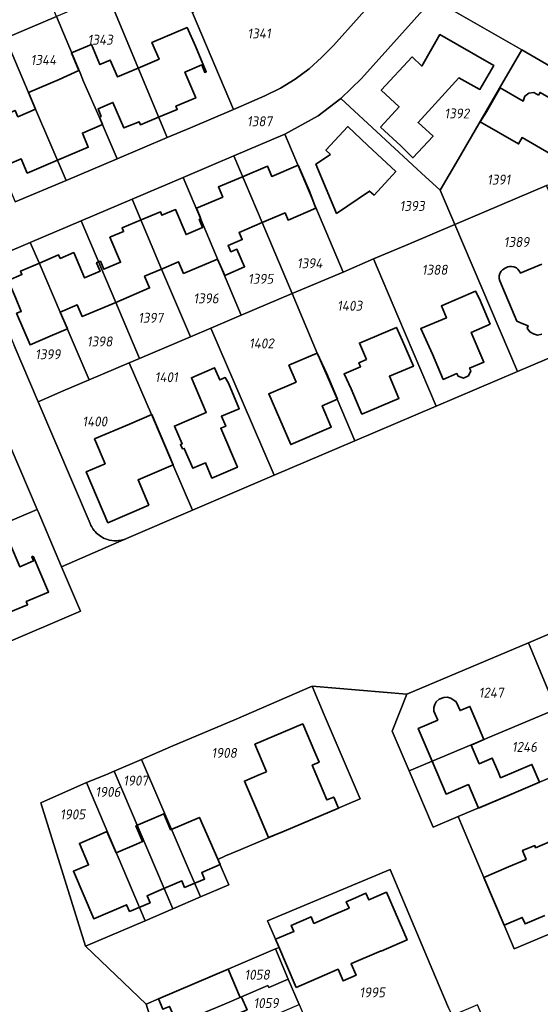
# Model space of a CAD drawing. Extents: x 177930 to 190767, y 381068 to 392034.
# Tile 218 of 256: x 183328 to 183423, y 386609 to 386787. Entities that reach past the tile are written whole.
import ezdxf
from ezdxf.enums import TextEntityAlignment as Align

# ---------------------------------------------------------------- set-up
doc = ezdxf.new("R2010")
doc.units = 0
for name, color, linetype, lineweight in [('B-XX-KG-GRENS_PERCEEL-GV', 150, 'Continuous', 25), ('B-XX-KG-GRENS_PERCEEL-S', 150, 'Continuous', 25), ('B-XX-OG-BEBOUWING-G', 7, 'Continuous', 35)]:
    doc.layers.add(name, color=color, linetype=linetype, lineweight=lineweight)
doc.styles.add('NLCS-ISO', font='NLCS-ISO.ttf', dxfattribs={"height": 1.8})

# ---------------------------------------------------------------- blocks, each defined once
blk = doc.blocks.new('SKG-PERCEELNUMMER-SO')
at = {"layer": 'DefPoints'}
blk.add_point((0, 0), dxfattribs=at)
at = {"style": 'NLCS-ISO', "oblique": 10, "flags": 1}
blk.add_attdef('GEMEENTECODE', text='', height=1.8, dxfattribs=at).set_placement((-0.5, 2.55), align=Align.MIDDLE_RIGHT)
blk.add_attdef('SECTIE', text='', height=1.8, dxfattribs=at).set_placement((0.5, 2.5), align=Align.MIDDLE_LEFT)
at = {"style": 'NLCS-ISO', "oblique": 10}
blk.add_attdef('PERCEELNUMMER', text='', height=1.8, dxfattribs=at).set_placement((0, 0), align=Align.MIDDLE_CENTER)

msp = doc.modelspace()

# ---------------------------------------------------------------- linework, layer by layer
at = {"layer": 'B-XX-KG-GRENS_PERCEEL-GV'}
for points in [[(183609.611, 386818.96), (183587.014, 386773.881), (183585.126, 386774.444), (183573.102, 386779.154), (183543.709, 386766.643), (183535.057, 386762.96), (183514.64, 386754.27), (183496.01, 386746.34), (183468.86, 386734.783), (183458.854, 386730.524), (183454.09, 386741.71), (183452.46, 386737.78), (183434.995, 386730.354), (183418.45, 386723.32), (183403.73, 386717.03), (183389.03, 386710.76), (183374.42, 386704.53), (183359.61, 386698.21), (183347.695, 386693.064), (183335.933, 386687.984), (183339.36, 386679.92), (183311.25, 386667.92)], [(183394.46, 386792.77), (183385.12, 386782.34), (183382.98, 386780.13), (183380.74, 386778.08), (183378.24, 386776.23), (183375.55, 386774.59), (183372.74, 386773.21), (183367.03, 386770.76), (183359.26, 386767.444), (183355.047, 386765.646), (183345.99, 386761.78), (183336.769, 386757.899), (183327.53, 386754.01)], [(183325.32, 386744.54), (183330.3, 386746.66), (183339.49, 386750.58), (183348.743, 386754.523), (183357.947, 386758.444), (183363.432, 386760.77), (183367.118, 386762.333), (183376.33, 386766.24), (183382.38, 386769.56), (183386.48, 386772.7), (183390.24, 386776.34), (183401.83, 386789.3)], [(183404.88, 386789.72), (183419.21, 386781.51), (183432.88, 386773.59)], [(183323.65, 386716.71), (183331.54, 386698.32), (183331.691, 386697.965), (183335.933, 386687.984), (183347.695, 386693.064), (183347.354, 386692.936), (183346.974, 386692.824), (183346.627, 386692.744), (183346.27, 386692.702), (183345.922, 386692.676), (183345.45, 386692.679), (183345.046, 386692.717), (183344.638, 386692.794), (183344.263, 386692.896), (183343.911, 386693.017), (183343.554, 386693.174), (183343.307, 386693.304), (183343.002, 386693.483), (183342.737, 386693.668), (183342.49, 386693.868), (183342.258, 386694.081), (183342.019, 386694.336), (183341.824, 386694.567), (183341.6, 386694.869), (183341.415, 386695.174), (183341.261, 386695.469), (183341.12, 386695.78), (183331.7, 386717.83), (183327.38, 386728)], [(183352.862, 386603.541), (183351.281, 386608.802), (183340.28, 386619.298), (183332.186, 386645.276), (183340.446, 386648.928), (183343.98, 386650.34), (183345.489, 386650.99), (183350.418, 386653.115), (183355.646, 386655.369), (183367.565, 386660.402), (183381.313, 386666.387), (183398.388, 386664.902), (183420.397, 386674.219), (183428.986, 386677.902)], [(183440.216, 386628.246), (183417.808, 386618.795), (183416, 386623.13), (183412.32, 386631.71), (183408.29, 386641.3), (183407.687, 386642.75), (183403.175, 386640.835), (183398.828, 386651.026), (183395.759, 386658.219), (183398.388, 386664.902), (183381.313, 386666.387), (183383.474, 386661.18), (183389.982, 386645.994), (183376.215, 386640.114), (183368.38, 386636.83), (183365.58, 386635.64), (183364.214, 386635.017), (183366.232, 386630.426), (183361.092, 386628.222), (183356.104, 386626.083), (183351.06, 386623.92), (183340.28, 386619.298), (183351.281, 386608.802), (183353.48, 386609.75), (183363.24, 386613.92), (183374.648, 386618.811), (183375.291, 386619.087), (183373.215, 386623.901), (183395.416, 386633.16), (183403.6, 386613.7), (183405.97, 386608.13)]]:
    msp.add_lwpolyline(points, dxfattribs=at)
for points in [[(183314.83, 386809.47), (183316.415, 386805.743), (183321.121, 386794.616), (183325.812, 386783.618), (183335.055, 386787.55), (183324.1, 386813.41)], [(183385.76, 386806.28), (183378.89, 386801.53), (183359.633, 386788.258), (183367.03, 386770.76), (183372.74, 386773.21), (183375.55, 386774.59), (183378.24, 386776.23), (183380.74, 386778.08), (183382.98, 386780.13), (183385.12, 386782.34), (183394.46, 386792.77), (183394.11, 386796.92), (183387.98, 386803.11)], [(183359.633, 386788.258), (183356.14, 386796.52), (183344.298, 386791.482), (183355.047, 386765.646), (183359.26, 386767.444), (183367.03, 386770.76)], [(183335.055, 386787.55), (183339.298, 386777.353), (183339.944, 386775.83), (183342.744, 386769.394), (183345.99, 386761.78), (183355.047, 386765.646), (183344.298, 386791.482), (183344.247, 386791.46)], [(183419.21, 386781.51), (183404.88, 386789.72), (183401.83, 386789.3), (183390.24, 386776.34), (183386.48, 386772.7), (183401.09, 386759.19), (183404.45, 386756.11), (183407.73, 386761.71), (183415.19, 386774.59)], [(183336.769, 386757.899), (183345.99, 386761.78), (183342.744, 386769.394), (183339.944, 386775.83), (183339.298, 386777.353), (183335.055, 386787.55), (183325.812, 386783.618), (183331.252, 386770.777)], [(183320.065, 386771.622), (183321.588, 386768.04), (183323.573, 386763.353), (183327.53, 386754.01), (183336.769, 386757.899), (183331.252, 386770.777), (183325.812, 386783.618), (183316.627, 386779.711)], [(183404.45, 386756.11), (183407.07, 386749.92), (183423.67, 386757), (183431.52, 386760.33), (183439.42, 386768.69), (183438.196, 386769.817), (183437.261, 386770.58), (183436.192, 386771.415), (183435.219, 386772.102), (183434.08, 386772.851), (183432.88, 386773.59), (183419.21, 386781.51), (183415.19, 386774.59), (183407.73, 386761.71)], [(183386.48, 386772.7), (183382.38, 386769.56), (183376.33, 386766.24), (183386.88, 386741.28), (183392.39, 386743.68), (183398.888, 386746.442), (183407.07, 386749.92), (183404.45, 386756.11), (183401.09, 386759.19)], [(183367.118, 386762.333), (183372.24, 386750.252), (183377.662, 386737.414), (183386.88, 386741.28), (183376.33, 386766.24)], [(183357.947, 386758.444), (183361.058, 386750.981), (183368.47, 386733.503), (183377.662, 386737.414), (183372.24, 386750.252), (183367.118, 386762.333), (183363.432, 386760.77)], [(183368.47, 386733.503), (183361.058, 386750.981), (183357.947, 386758.444), (183348.743, 386754.523), (183354.052, 386741.862), (183359.259, 386729.584), (183362.949, 386731.154)], [(183418.45, 386723.32), (183434.995, 386730.354), (183423.67, 386757), (183407.07, 386749.92)], [(183350.06, 386725.67), (183359.259, 386729.584), (183354.052, 386741.862), (183348.743, 386754.523), (183339.49, 386750.58), (183345.74, 386735.83)], [(183330.3, 386746.66), (183331.91, 386742.996), (183335.698, 386734.061), (183340.92, 386721.78), (183348.19, 386724.874), (183350.06, 386725.67), (183345.74, 386735.83), (183339.49, 386750.58)], [(183392.39, 386743.68), (183396.805, 386733.304), (183403.73, 386717.03), (183418.45, 386723.32), (183407.07, 386749.92), (183398.888, 386746.442)], [(183340.92, 386721.78), (183335.698, 386734.061), (183331.91, 386742.996), (183330.3, 386746.66), (183325.32, 386744.54), (183324.36, 386744.03), (183323.54, 386743.27), (183322.89, 386742.28), (183322.6, 386741.4), (183322.51, 386740.42), (183322.59, 386739.61), (183322.83, 386738.75), (183327.38, 386728), (183331.7, 386717.83), (183336.24, 386719.79)], [(183392.39, 386743.68), (183386.88, 386741.28), (183377.662, 386737.414), (183382.22, 386726.63), (183385.8, 386718.3), (183389.03, 386710.76), (183403.73, 386717.03), (183396.805, 386733.304)], [(183377.662, 386737.414), (183368.47, 386733.503), (183362.949, 386731.154), (183368.615, 386718.004), (183374.42, 386704.53), (183389.03, 386710.76), (183385.8, 386718.3), (183382.22, 386726.63)], [(183374.42, 386704.53), (183368.615, 386718.004), (183362.949, 386731.154), (183359.259, 386729.584), (183350.06, 386725.67), (183348.19, 386724.874), (183352.201, 386715.521), (183356.09, 386706.48), (183359.61, 386698.21)], [(183331.7, 386717.83), (183341.12, 386695.78), (183341.261, 386695.469), (183341.415, 386695.174), (183341.6, 386694.869), (183341.824, 386694.567), (183342.019, 386694.336), (183342.258, 386694.081), (183342.49, 386693.868), (183342.737, 386693.668), (183343.002, 386693.483), (183343.307, 386693.304), (183343.554, 386693.174), (183343.911, 386693.017), (183344.263, 386692.896), (183344.638, 386692.794), (183345.046, 386692.717), (183345.45, 386692.679), (183345.922, 386692.676), (183346.27, 386692.702), (183346.627, 386692.744), (183346.974, 386692.824), (183347.354, 386692.936), (183347.695, 386693.064), (183359.61, 386698.21), (183356.09, 386706.48), (183352.201, 386715.521), (183348.19, 386724.874), (183340.92, 386721.78), (183336.24, 386719.79)], [(183305.555, 386687.269), (183331.54, 386698.32), (183323.65, 386716.71), (183307.61, 386709.85), (183299.619, 386707.443)], [(183331.54, 386698.32), (183305.555, 386687.269), (183306.44, 386684.261), (183311.25, 386667.92), (183339.36, 386679.92), (183335.933, 386687.984), (183331.691, 386697.965)], [(183425.439, 386662.203), (183425.81, 386661.34), (183429.713, 386652.089), (183440.992, 386649.707), (183433.86, 386666.688), (183428.986, 386677.902), (183420.397, 386674.219), (183423.3, 386667.22)], [(183398.828, 386651.026), (183410.05, 386655.756), (183425.439, 386662.203), (183423.3, 386667.22), (183420.397, 386674.219), (183398.388, 386664.902), (183395.759, 386658.219)], [(183350.418, 386653.115), (183361.092, 386628.222), (183366.232, 386630.426), (183364.214, 386635.017), (183365.58, 386635.64), (183368.38, 386636.83), (183376.215, 386640.114), (183389.982, 386645.994), (183383.474, 386661.18), (183381.313, 386666.387), (183367.565, 386660.402), (183355.646, 386655.369)], [(183398.828, 386651.026), (183403.175, 386640.835), (183407.687, 386642.75), (183429.713, 386652.089), (183425.81, 386661.34), (183425.439, 386662.203), (183410.05, 386655.756)], [(183345.489, 386650.99), (183356.104, 386626.083), (183361.092, 386628.222), (183350.418, 386653.115)], [(183467.108, 386640.305), (183471.868, 386633.956), (183473.89, 386631.74), (183475.011, 386632.684), (183472.328, 386635.701), (183468.741, 386639.735), (183465.058, 386643.876), (183464.239, 386644.797), (183461.242, 386645.43), (183452.898, 386647.192), (183452.372, 386647.303), (183440.992, 386649.707), (183429.713, 386652.089), (183407.687, 386642.75), (183408.29, 386641.3), (183412.32, 386631.71), (183416, 386623.13), (183417.808, 386618.795), (183440.216, 386628.246), (183442.617, 386625.556), (183462.951, 386643.757), (183463.437, 386644.2), (183463.592, 386644.167)], [(183356.104, 386626.083), (183345.489, 386650.99), (183343.98, 386650.34), (183340.446, 386648.928), (183351.06, 386623.92)], [(183351.06, 386623.92), (183340.446, 386648.928), (183332.186, 386645.276), (183340.28, 386619.298)], [(183414.423, 386601.065), (183411.218, 386608.709), (183406.65, 386606.78), (183405.97, 386608.13), (183403.6, 386613.7), (183395.416, 386633.16), (183373.215, 386623.901), (183375.291, 386619.087), (183374.648, 386618.811), (183376.974, 386613.332), (183378.908, 386608.778), (183381.022, 386603.799), (183384.96, 386594.527), (183387.074, 386589.546), (183400.016, 386594.739)], [(183374.648, 386618.811), (183363.24, 386613.92), (183353.48, 386609.75), (183351.281, 386608.802), (183352.862, 386603.541), (183356.841, 386605.234), (183365.415, 386608.824), (183373.291, 386612.197), (183373.455, 386611.821), (183376.974, 386613.332)], [(183354.435, 386598.304), (183357.763, 386599.775), (183367.528, 386603.876), (183378.908, 386608.778), (183376.974, 386613.332), (183373.455, 386611.821), (183373.291, 386612.197), (183365.415, 386608.824), (183356.841, 386605.234), (183352.862, 386603.541)]]:
    msp.add_lwpolyline(points, close=True, dxfattribs=at)
at = {"layer": 'B-XX-OG-BEBOUWING-G'}
for points in [[(183353.508, 386769.346), (183356.876, 386770.762), (183356.647, 386771.324), (183360.214, 386772.825), (183358.258, 386777.513), (183361.301, 386778.79), (183361.864, 386777.455), (183362.138, 386777.57), (183360.198, 386782.178), (183358.663, 386785.571), (183352.297, 386782.869), (183353.581, 386779.842), (183349.807, 386778.24)], [(183349.807, 386778.24), (183346.041, 386776.642), (183344.756, 386779.669), (183342.884, 386778.875), (183341.346, 386782.498), (183337.76, 386780.977), (183339.099, 386777.82)], [(183339.099, 386777.82), (183335.501, 386776.168), (183329.951, 386773.813), (183331.252, 386770.777)], [(183342.84, 386769.365), (183343.107, 386769.478), (183342.543, 386770.841), (183345.253, 386772.007), (183347.239, 386767.387), (183350.006, 386768.522), (183350.225, 386767.966), (183353.508, 386769.346)], [(183331.252, 386770.777), (183328.041, 386769.415), (183327.551, 386770.57), (183321.588, 386768.04), (183323.023, 386764.835), (183324.973, 386760.231), (183328.656, 386761.791), (183329.739, 386759.233), (183335.205, 386761.55)], [(183335.205, 386761.55), (183340.778, 386763.913), (183339.717, 386766.469), (183343.334, 386768.01), (183342.84, 386769.365)], [(183372.24, 386750.252), (183376.391, 386752.018), (183376.938, 386750.733), (183381.98, 386752.878), (183380.726, 386756.078), (183378.754, 386760.673), (183373.983, 386758.624), (183373.208, 386760.473), (183368.713, 386758.571)], [(183368.713, 386758.571), (183364.339, 386756.72), (183365.124, 386754.882), (183360.355, 386752.86), (183361.133, 386750.963), (183361.075, 386750.941)], [(183361.075, 386750.941), (183360.852, 386750.858), (183361.453, 386749.395), (183358.487, 386748.093), (183356.565, 386752.622), (183354.085, 386751.582), (183353.822, 386752.229), (183350.327, 386750.745)], [(183350.327, 386750.745), (183346.909, 386749.294), (183347.16, 386748.641), (183344.708, 386747.599), (183346.618, 386743.087), (183343.595, 386741.815), (183342.979, 386743.279), (183342.642, 386743.141)], [(183364.162, 386743.669), (183365.489, 386740.676), (183369.054, 386742.263), (183367.679, 386745.451), (183366.587, 386744.995), (183366.087, 386746.115), (183368.627, 386747.196), (183368.08, 386748.482), (183372.24, 386750.252)], [(183342.642, 386743.141), (183342.297, 386742.999), (183342.956, 386741.475), (183340.117, 386740.256), (183338.152, 386744.824), (183335.702, 386743.793), (183335.423, 386744.41), (183331.935, 386742.936)], [(183331.935, 386742.936), (183328.526, 386741.496), (183328.788, 386740.868), (183326.307, 386739.795), (183327.613, 386736.7), (183328.669, 386734.198), (183327.825, 386733.858), (183330.265, 386728.135), (183333.893, 386729.709), (183337.014, 386731.034), (183335.724, 386734.072)], [(183354.052, 386741.862), (183357.129, 386743.171), (183358.028, 386741.059), (183364.162, 386743.669)], [(183422.83, 386742.77), (183418.94, 386741.133), (183418.87, 386741.333), (183418.501, 386741.858), (183418.241, 386742.06), (183417.752, 386742.234), (183417.377, 386742.297), (183416.978, 386742.303), (183416.704, 386742.246), (183416.199, 386742.035), (183415.751, 386741.738), (183415.463, 386741.484), (183415.231, 386741.081), (183415.105, 386740.644), (183415.119, 386740.154), (183415.233, 386739.731), (183418.304, 386732.41), (183419.298, 386732.011), (183420.346, 386731.59), (183420.17, 386731.14), (183420.64, 386730.48), (183421.31, 386730.11), (183422.04, 386729.88), (183422.86, 386730.06)], [(183345.74, 386735.83), (183351.875, 386738.44), (183350.976, 386740.553), (183354.052, 386741.862)], [(183335.724, 386734.072), (183338.792, 386735.374), (183339.689, 386733.262), (183345.74, 386735.83)], [(183410.075, 386655.7), (183412.364, 386656.725), (183410.891, 386660.169), (183409.819, 386662.69), (183408.036, 386661.932), (183407.345, 386663.557), (183406.345, 386664.201), (183405.733, 386664.346), (183405.096, 386664.342), (183404.247, 386663.984), (183403.747, 386663.544), (183403.471, 386663.042), (183403.289, 386662.507), (183403.307, 386661.839), (183403.999, 386660.214), (183400.465, 386658.711), (183402.988, 386652.779)], [(183381.768, 386654.394), (183379.594, 386659.527), (183370.926, 386655.855), (183372.902, 386651.191), (183373.049, 386650.88)], [(183422.412, 386648.992), (183421.05, 386652.205), (183415.388, 386649.788), (183414.946, 386650.838), (183413.878, 386653.339), (183411.516, 386652.329), (183410.075, 386655.7)], [(183382.62, 386648.919), (183381.291, 386652.055), (183382.536, 386652.582), (183381.768, 386654.394)], [(183402.988, 386652.779), (183405.512, 386646.846), (183409.558, 386648.566), (183411.37, 386644.305)], [(183373.049, 386650.88), (183371.844, 386650.366), (183369.042, 386649.171), (183371.211, 386644.085)], [(183386.029, 386644.309), (183385.185, 386646.301), (183383.95, 386645.778), (183382.62, 386648.919)], [(183411.37, 386644.305), (183416.492, 386646.482), (183422.412, 386648.992)], [(183373.385, 386638.953), (183376.201, 386640.146), (183386.029, 386644.309)], [(183353.938, 386643.014), (183349.406, 386641.078), (183350.622, 386638.229), (183349.53, 386637.762)], [(183364.21, 386635.039), (183360.887, 386642.612), (183355.671, 386640.384), (183354.454, 386643.234), (183353.938, 386643.014)], [(183371.211, 386644.085), (183373.385, 386638.953)], [(183431.53, 386641.309), (183421.708, 386637.13), (183421.554, 386637.508), (183419.357, 386636.636), (183419.975, 386634.985), (183416.821, 386633.667), (183412.322, 386631.711)], [(183342.253, 386639.228), (183339.172, 386637.912), (183340.824, 386634.044), (183338.096, 386632.879), (183341.771, 386624.274), (183347.58, 386626.755)], [(183349.53, 386637.762), (183345.811, 386636.174), (183344.16, 386640.042), (183342.253, 386639.228)], [(183359.325, 386630.4), (183361.814, 386631.463), (183361.305, 386632.655), (183364.633, 386634.076)], [(183364.633, 386634.076), (183364.21, 386635.039)], [(183353.192, 386629.187), (183357.71, 386631.116), (183358.218, 386629.927), (183359.325, 386630.4)], [(183412.322, 386631.711), (183416, 386623.13)], [(183347.58, 386626.755), (183347.721, 386626.815), (183348.242, 386625.596), (183351.951, 386627.18), (183351.418, 386628.429), (183353.192, 386629.187)], [(183393.336, 386618.287), (183393.745, 386618.463), (183393.764, 386618.418), (183398.45, 386620.441), (183394.728, 386629.063), (183391.535, 386627.685), (183391.02, 386628.878), (183389.119, 386628.058)], [(183389.119, 386628.058), (183387.451, 386627.338), (183387.954, 386626.17), (183384.712, 386624.771)], [(183384.712, 386624.771), (183381.603, 386623.429), (183381.088, 386624.622), (183379.287, 386623.844)], [(183416, 386623.13), (183419.3, 386624.52), (183419.81, 386623.32), (183423.38, 386624.87)], [(183379.287, 386623.844), (183377.507, 386623.076), (183377.979, 386621.982), (183374.665, 386620.551)], [(183374.665, 386620.551), (183375.256, 386619.181), (183376.667, 386615.913), (183378.381, 386611.854)], [(183388.423, 386616.174), (183393.336, 386618.287)], [(183383.509, 386614.06), (183385.974, 386615.12), (183386.874, 386613.026), (183389.22, 386614.035), (183388.319, 386616.129), (183388.423, 386616.174)], [(183368.243, 386610.035), (183366.069, 386615.127), (183363.237, 386613.918)], [(183378.381, 386611.854), (183383.509, 386614.06)], [(183363.237, 386613.918), (183353.477, 386609.755)], [(183353.477, 386609.755), (183354.273, 386607.889), (183355.486, 386608.407), (183356.84, 386605.233)], [(183369.391, 386604.679), (183369.363, 386604.745), (183367.497, 386603.948), (183366.413, 386606.487), (183369.5, 386607.806), (183368.518, 386610.105), (183368.26, 386609.995), (183368.243, 386610.035)]]:
    msp.add_lwpolyline(points, dxfattribs=at)
for points in [[(183393.641, 386767.545), (183397.328, 386764.168), (183399.519, 386761.989), (183403.158, 386765.888), (183400.436, 386768.377), (183407.819, 386776.455), (183411.629, 386774.377), (183414.125, 386778.71), (183404.411, 386784.306), (183401.122, 386778.591), (183399.35, 386780.24), (183393.782, 386774.219), (183397.014, 386771.227)], [(183422.222, 386773.354), (183421.4, 386773.8), (183420.469, 386773.718), (183419.739, 386773.135), (183419.452, 386772.245), (183415.312, 386774.628), (183412.817, 386770.295), (183411.71, 386768.531), (183418.621, 386764.516), (183419.273, 386765.638), (183424.45, 386762.63), (183427.13, 386767.18), (183428.43, 386766.44), (183430.211, 386769.381), (183422.523, 386773.837)], [(183384.579, 386762.617), (183381.962, 386760.854), (183385.69, 386751.94), (183391.675, 386755.978), (183392.48, 386755.23), (183396.41, 386759.51), (183391.379, 386764.247), (183387.711, 386767.645), (183383.767, 386763.387)], [(183413.514, 386731.86), (183411.549, 386736.458), (183410.863, 386737.84), (183404.66, 386735.18), (183405.569, 386733.004), (183400.94, 386731.07), (183403.031, 386726.478), (183404.995, 386721.88), (183407.486, 386722.944), (183407.69, 386722.47), (183408.66, 386722.11), (183409.55, 386722.51), (183409.97, 386723.41), (183409.77, 386723.919), (183412.356, 386725.023), (183410.056, 386730.383)], [(183391.106, 386725.49), (183389.731, 386724.91), (183390.04, 386724.176), (183387.06, 386722.92), (183388.318, 386720.201), (183390.273, 386715.599), (183396.988, 386718.451), (183395.271, 386722.448), (183399.602, 386724.273), (183397.66, 386728.881), (183396.52, 386731.3), (183389.85, 386728.47)], [(183385.867, 386718.286), (183383.919, 386722.89), (183382.22, 386726.63), (183377.084, 386724.439), (183378.38, 386721.403), (183373.427, 386719.291), (183375.434, 386714.691), (183377.403, 386710.095), (183384.746, 386713.241), (183383.097, 386717.114)], [(183366.138, 386721.189), (183365.57, 386722.226), (183364.567, 386721.797), (183363.631, 386723.986), (183359.436, 386722.193), (183362.125, 386715.901), (183356.38, 386713.446), (183357.767, 386710.199), (183357.45, 386710.1), (183357.81, 386709.32), (183358.152, 386709.406), (183359.682, 386705.81), (183361.98, 386706.787), (183363.152, 386704.033), (183367.75, 386705.988), (183364.752, 386713.038), (183365.648, 386713.419), (183364.881, 386715.221), (183368.096, 386716.588)], [(183351.768, 386699.142), (183349.796, 386703.727), (183356.15, 386706.442), (183352.266, 386715.53), (183348.223, 386713.809), (183341.914, 386711.122), (183343.83, 386706.62), (183340.41, 386705.166), (183344.334, 386695.936)], [(183330.829, 386689.912), (183330.551, 386689.794), (183330.871, 386689.039), (183328.387, 386687.979), (183327.239, 386690.671), (183325.934, 386693.728), (183317.744, 386690.232), (183320.701, 386683.113), (183323.012, 386684.073), (183325.09, 386679.127), (183329.809, 386681.094), (183329.56, 386681.671), (183333.593, 386683.403)]]:
    msp.add_lwpolyline(points, close=True, dxfattribs=at)

# ---------------------------------------------------------------- block references
at = {"layer": 'B-XX-KG-GRENS_PERCEEL-S'}
for p, values in [((183371.68, 386784.491), {'PERCEELNUMMER': '1341'}), ((183342.939, 386783.362), {'PERCEELNUMMER': '1343'}), ((183332.671, 386779.711), {'PERCEELNUMMER': '1344'}), ((183407.46, 386770.015), {'PERCEELNUMMER': '1392'}), ((183371.77, 386768.595), {'PERCEELNUMMER': '1387'}), ((183415.033, 386758.044), {'PERCEELNUMMER': '1391'}), ((183399.378, 386753.282), {'PERCEELNUMMER': '1393'}), ((183418.259, 386746.75), {'PERCEELNUMMER': '1389'}), ((183380.837, 386742.905), {'PERCEELNUMMER': '1394'}), ((183403.453, 386741.726), {'PERCEELNUMMER': '1388'}), ((183371.974, 386740.087), {'PERCEELNUMMER': '1395'}), ((183362.092, 386736.549), {'PERCEELNUMMER': '1396'}), ((183388.07, 386735.216), {'PERCEELNUMMER': '1403'}), ((183352.075, 386733.032), {'PERCEELNUMMER': '1397'}), ((183342.838, 386728.75), {'PERCEELNUMMER': '1398'}), ((183372.11, 386728.4), {'PERCEELNUMMER': '1402'}), ((183333.466, 386726.434), {'PERCEELNUMMER': '1399'}), ((183354.893, 386722.284), {'PERCEELNUMMER': '1401'}), ((183341.955, 386714.267), {'PERCEELNUMMER': '1400'}), ((183413.673, 386665.193), {'PERCEELNUMMER': '1247'}), ((183365.363, 386654.287), {'PERCEELNUMMER': '1908'}), ((183419.692, 386655.369), {'PERCEELNUMMER': '1246'}), ((183349.354, 386649.268), {'PERCEELNUMMER': '1907'}), ((183344.334, 386647.232), {'PERCEELNUMMER': '1906'}), ((183337.958, 386643.162), {'PERCEELNUMMER': '1905'}), ((183371.324, 386614.148), {'PERCEELNUMMER': '1058'}), ((183392.155, 386610.937), {'PERCEELNUMMER': '1995'}), ((183372.947, 386609.008), {'PERCEELNUMMER': '1059'})]:
    msp.add_blockref('SKG-PERCEELNUMMER-SO', p, dxfattribs=at).add_auto_attribs(values)

doc.saveas('drawing.dxf')
